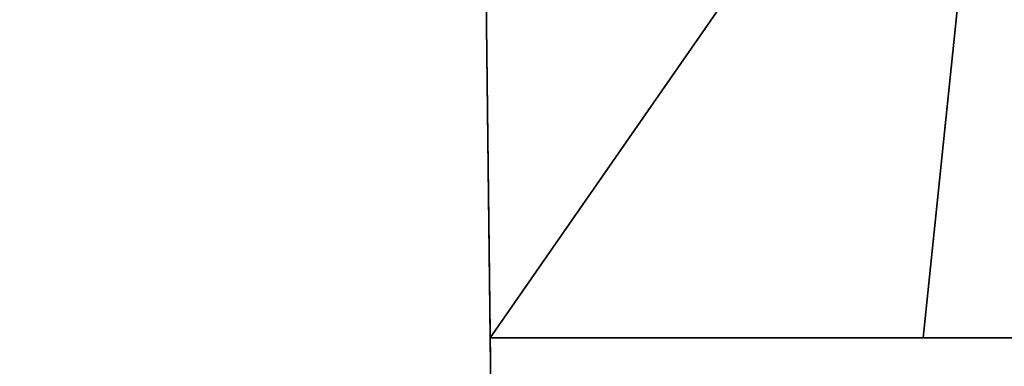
# Model space of a CAD drawing. Extents: x 22936 to 50368, y -4877 to 31080.
# Tile 81 of 256: x 42734 to 43575, y 2924 to 3220. Entities that reach past the tile are written whole.
import ezdxf

# ---------------------------------------------------------------- set-up
doc = ezdxf.new("R2010")
doc.units = 0
doc.layers.add('00_TRACE_RDC', color=241, linetype='CONTINUOUS')
doc.layers.add('08_AMENAGEMENTS_EXTERIEURS', color=253, linetype='CONTINUOUS')

# ---------------------------------------------------------------- blocks, each defined once
blk = doc.blocks.new('GROUPER_2')
at = {"layer": '00_TRACE_RDC', "color": 54}
blk.add_line((13617.26, 8121.31), (13658.26, 4680.7), dxfattribs=at)
blk = doc.blocks.new('GROUPER_15')
at = {"layer": '08_AMENAGEMENTS_EXTERIEURS'}
for p, q in [((1534.5, 1328), (1668.89, 2624.22)), ((1755.68, 1328), (1534.5, 1328))]:
    blk.add_line(p, q, dxfattribs=at)
mesh = blk.add_polyface(dxfattribs=at)
corners = [(1668.89, 2624.22), (1755.68, 1328), (1534.5, 1328), (1890.06, 2624.22)]
mesh.append_faces([[corners[k] for k in face] for face in [(0, 1, 2), (1, 0, 3)]], dxfattribs={"vtx0": -1})
blk = doc.blocks.new('GROUPER_100')
at = {"layer": '08_AMENAGEMENTS_EXTERIEURS'}
for p, q in [((0, 1328), (15.82, 0)), ((997.25, 1328), (0, 1328))]:
    blk.add_line(p, q, dxfattribs=at)
mesh = blk.add_polyface(dxfattribs=at)
corners = [(997.25, 1328), (15.82, 0), (0, 1328), (957.25, 75), (997.25, 75), (957.25, 0)]
mesh.append_faces([[corners[k] for k in face] for face in [(0, 1, 2), (3, 0, 4)]], dxfattribs={"vtx0": -1})
mesh.append_faces([[corners[k] for k in face] for face in [(1, 0, 3)]], dxfattribs={"vtx0": -1, "vtx1": -1, "vtx2": -1})
mesh.append_faces([[corners[k] for k in face] for face in [(5, 1, 3)]], dxfattribs={"vtx1": -1})
blk = doc.blocks.new('GROUPER_101')
at = {"layer": '08_AMENAGEMENTS_EXTERIEURS'}
for p, q in [((1375.34, 1954.07), (1310.43, 1328)), ((940.47, 1328), (936.94, 1624.45)), ((1310.43, 1328), (940.47, 1328))]:
    blk.add_line(p, q, dxfattribs=at)
mesh = blk.add_polyface(dxfattribs=at)
corners = [(63.46, 1954.07), (514.43, 1605.21), (0, 1581.77), (593.49, 1954.07)]
mesh.append_faces([[corners[k] for k in face] for face in [(0, 1, 2), (1, 0, 3)]], dxfattribs={"vtx0": -1})
mesh = blk.add_polyface(dxfattribs=at)
corners = [(840.63, 1954.07), (936.94, 1624.45), (783.25, 1617.45), (1375.34, 1954.07), (940.47, 1328), (1310.43, 1328)]
mesh.append_faces([[corners[k] for k in face] for face in [(0, 1, 2), (4, 3, 5)]], dxfattribs={"vtx0": -1})
mesh.append_faces([[corners[k] for k in face] for face in [(1, 3, 4)]], dxfattribs={"vtx0": -1, "vtx1": -1})
mesh.append_faces([[corners[k] for k in face] for face in [(1, 0, 3)]], dxfattribs={"vtx0": -1, "vtx2": -1})

msp = doc.modelspace()

# ---------------------------------------------------------------- block references
at = {"layer": '00_TRACE_RDC'}
msp.add_blockref('GROUPER_2', (29515.15, -4876.93), dxfattribs=at)
at = {"layer": '08_AMENAGEMENTS_EXTERIEURS', "color": 254}
for name, p in [('GROUPER_15', (41971.41, 1619.93)), ('GROUPER_101', (42195.48, 1619.93))]:
    msp.add_blockref(name, p, dxfattribs=at)
at = {"layer": '08_AMENAGEMENTS_EXTERIEURS', "color": 54}
msp.add_blockref('GROUPER_100', (43135.95, 1619.93), dxfattribs=at)

doc.saveas('drawing.dxf')
